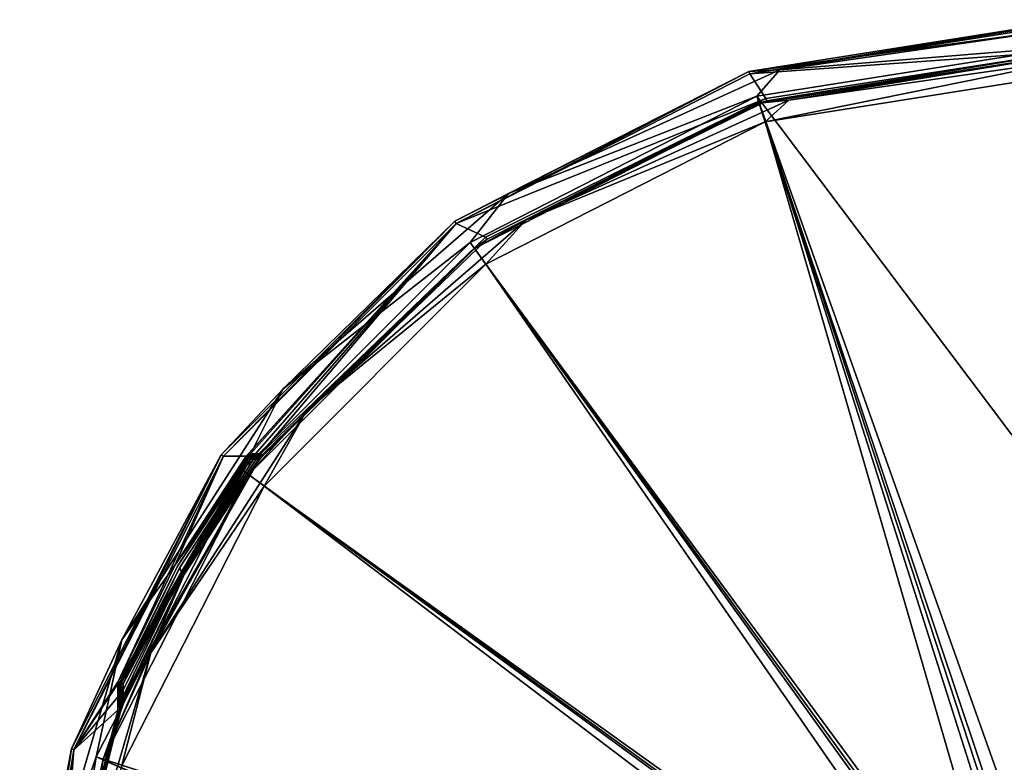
# Model space of a CAD drawing. Header units: millimetres. Extents: x -98 to 58, y -78 to 78.
# Tile 22 of 106: x -98 to -25, y 23 to 78. Entities that reach past the tile are written whole.
import ezdxf

# ---------------------------------------------------------------- set-up
doc = ezdxf.new("R2010")
doc.units = ezdxf.units.MM
doc.header["$LTSCALE"] = 52.148148
for name, color, linetype in [('368', 7, 'CONTINUOUS'), ('369', 7, 'CONTINUOUS'), ('371', 7, 'CONTINUOUS'), ('375', 7, 'CONTINUOUS'), ('377', 7, 'CONTINUOUS'), ('389', 7, 'CONTINUOUS'), ('413', 7, 'CONTINUOUS'), ('416', 7, 'CONTINUOUS'), ('589', 7, 'CONTINUOUS'), ('649', 7, 'CONTINUOUS'), ('650', 7, 'CONTINUOUS'), ('654', 7, 'CONTINUOUS'), ('655', 7, 'CONTINUOUS'), ('656', 7, 'CONTINUOUS'), ('666', 7, 'CONTINUOUS'), ('672', 7, 'CONTINUOUS'), ('673', 7, 'CONTINUOUS'), ('674', 7, 'CONTINUOUS'), ('679', 7, 'CONTINUOUS'), ('686', 7, 'CONTINUOUS'), ('687', 7, 'CONTINUOUS'), ('688', 7, 'CONTINUOUS'), ('695', 7, 'CONTINUOUS'), ('700', 7, 'CONTINUOUS'), ('703', 7, 'CONTINUOUS'), ('704', 7, 'CONTINUOUS'), ('715', 7, 'CONTINUOUS'), ('716', 7, 'CONTINUOUS'), ('726', 7, 'CONTINUOUS'), ('727', 7, 'CONTINUOUS'), ('728', 7, 'CONTINUOUS'), ('762', 7, 'CONTINUOUS'), ('765', 7, 'CONTINUOUS')]:
    doc.layers.add(name, color=color, linetype=linetype)

msp = doc.modelspace()

# ---------------------------------------------------------------- linework, layer by layer
at = {"layer": '368', "linetype": 'CONTINUOUS'}
for points in [[(-44.192, 74.469, 20), (-20, 78.3, 20), (-20, 76.2, 20), (-44.192, 74.469, 20)], [(-42.99, 72.649, 20), (-44.192, 74.469, 20), (-20, 76.2, 20), (-42.99, 72.649, 20)], [(-66.021, 63.348, 20), (-44.192, 74.469, 20), (-42.99, 72.649, 20), (-66.021, 63.348, 20)], [(-63.838, 62.327, 20), (-66.021, 63.348, 20), (-42.99, 72.649, 20), (-63.838, 62.327, 20)], [(-83.345, 46.025, 20), (-66.021, 63.348, 20), (-81.659, 46.039, 20), (-83.345, 46.025, 20)], [(-81.659, 46.039, 20), (-66.021, 63.348, 20), (-81.517, 46.157, 20), (-81.659, 46.039, 20)], [(-81.517, 46.157, 20), (-66.021, 63.348, 20), (-81.337, 46.2, 20), (-81.517, 46.157, 20)], [(-81.337, 46.2, 20), (-66.021, 63.348, 20), (-80.967, 46.2, 20), (-81.337, 46.2, 20)], [(-80.967, 46.2, 20), (-66.021, 63.348, 20), (-80.597, 46.2, 20), (-80.967, 46.2, 20)], [(-80.597, 46.2, 20), (-66.021, 63.348, 20), (-63.838, 62.327, 20), (-80.597, 46.2, 20)], [(-94.467, 24.197, 20), (-83.345, 46.025, 20), (-91.17, 29.26, 20), (-94.467, 24.197, 20)], [(-91.17, 29.26, 20), (-83.345, 46.025, 20), (-86.942, 37.947, 20), (-91.17, 29.26, 20)], [(-86.942, 37.947, 20), (-83.345, 46.025, 20), (-81.659, 46.039, 20), (-86.942, 37.947, 20)], [(-91.192, 29.185, 20), (-94.467, 24.197, 20), (-91.17, 29.26, 20), (-91.192, 29.185, 20)], [(-91.2, 29.108, 20), (-94.467, 24.197, 20), (-91.192, 29.185, 20), (-91.2, 29.108, 20)], [(-91.2, 28.128, 20), (-94.467, 24.197, 20), (-91.2, 29.108, 20), (-91.2, 28.128, 20)], [(-91.2, 27.148, 20), (-94.467, 24.197, 20), (-91.2, 28.128, 20), (-91.2, 27.148, 20)], [(-95.639, 9.231, 20), (-94.467, 24.197, 20), (-91.2, 27.148, 20), (-95.639, 9.231, 20)], [(-98.3, 0, 20), (-94.467, 24.197, 20), (-95.639, 9.231, 20), (-98.3, 0, 20)]]:
    msp.add_3dface(points, dxfattribs=at)
at = {"layer": '369', "linetype": 'CONTINUOUS'}
for points in [[(-20, 76, 23.539), (-43.485, 72.28, 23.539), (-20, 76, 20.2), (-20, 76, 23.539)], [(-20, 76, 20.2), (-43.485, 72.28, 23.539), (-42.928, 72.459, 20.2), (-20, 76, 20.2)], [(-43.485, 72.28, 23.539), (-64.672, 61.485, 23.539), (-63.72, 62.165, 20.2), (-43.485, 72.28, 23.539)], [(-42.928, 72.459, 20.2), (-43.485, 72.28, 23.539), (-63.72, 62.165, 20.2), (-42.928, 72.459, 20.2)], [(-63.72, 62.165, 20.2), (-64.672, 61.485, 23.539), (-80.438, 46.079, 22.8), (-63.72, 62.165, 20.2)], [(-80.438, 46.079, 20.2), (-63.72, 62.165, 20.2), (-80.438, 46.079, 22.8), (-80.438, 46.079, 20.2)], [(-64.672, 61.485, 23.539), (-81.485, 44.672, 23.539), (-80.611, 45.851, 23.161), (-64.672, 61.485, 23.539)], [(-80.512, 45.981, 23.062), (-64.672, 61.485, 23.539), (-80.611, 45.851, 23.161), (-80.512, 45.981, 23.062)], [(-80.438, 46.079, 22.8), (-64.672, 61.485, 23.539), (-80.512, 45.981, 23.062), (-80.438, 46.079, 22.8)], [(-80.74, 45.68, 23.2), (-81.485, 44.672, 23.539), (-86.263, 37.219, 23.2), (-80.74, 45.68, 23.2)], [(-80.611, 45.851, 23.161), (-81.485, 44.672, 23.539), (-80.74, 45.68, 23.2), (-80.611, 45.851, 23.161)], [(-81.485, 44.672, 23.539), (-92.28, 23.485, 23.539), (-86.263, 37.219, 23.2), (-81.485, 44.672, 23.539)], [(-92.28, 23.485, 23.539), (-90.614, 28.101, 23.2), (-86.263, 37.219, 23.2), (-92.28, 23.485, 23.539)], [(-90.799, 27.631, 23.154), (-90.614, 28.101, 23.2), (-92.28, 23.485, 23.539), (-90.799, 27.631, 23.154)], [(-90.907, 27.354, 23.072), (-90.799, 27.631, 23.154), (-92.28, 23.485, 23.539), (-90.907, 27.354, 23.072)], [(-91, 27.111, 22.907), (-90.907, 27.354, 23.072), (-92.28, 23.485, 23.539), (-91, 27.111, 22.907)], [(-91.009, 27.088, 22.854), (-91, 27.111, 22.907), (-92.28, 23.485, 23.539), (-91.009, 27.088, 22.854)], [(-95.44, 9.206, 20.2), (-91.013, 27.076, 20.2), (-92.28, 23.485, 23.539), (-95.44, 9.206, 20.2)], [(-91.013, 27.076, 22.8), (-91.009, 27.088, 22.854), (-92.28, 23.485, 23.539), (-91.013, 27.076, 22.8)], [(-91.013, 27.076, 21.5), (-91.013, 27.076, 22.8), (-92.28, 23.485, 23.539), (-91.013, 27.076, 21.5)], [(-91.013, 27.076, 20.2), (-91.013, 27.076, 21.5), (-92.28, 23.485, 23.539), (-91.013, 27.076, 20.2)], [(-96, 0, 23.539), (-95.44, 9.206, 20.2), (-92.28, 23.485, 23.539), (-96, 0, 23.539)]]:
    msp.add_3dface(points, dxfattribs=at)
at = {"layer": '371', "linetype": 'CONTINUOUS'}
for points in [[(-20, 78.5, 20.2), (-44.258, 74.658, 20.2), (-20, 78.5, 25.987), (-20, 78.5, 20.2)], [(-20, 78.5, 25.987), (-44.258, 74.658, 20.2), (-44.258, 74.658, 25.987), (-20, 78.5, 25.987)], [(-44.258, 74.658, 20.2), (-66.141, 63.508, 20.2), (-44.258, 74.658, 25.987), (-44.258, 74.658, 20.2)], [(-44.258, 74.658, 25.987), (-66.141, 63.508, 20.2), (-66.141, 63.508, 25.987), (-44.258, 74.658, 25.987)], [(-66.141, 63.508, 20.2), (-83.508, 46.141, 20.2), (-66.141, 63.508, 25.987), (-66.141, 63.508, 20.2)], [(-66.141, 63.508, 25.987), (-83.508, 46.141, 20.2), (-83.508, 46.141, 25.987), (-66.141, 63.508, 25.987)], [(-83.508, 46.141, 20.2), (-94.658, 24.258, 20.2), (-83.508, 46.141, 25.987), (-83.508, 46.141, 20.2)], [(-83.508, 46.141, 25.987), (-94.658, 24.258, 20.2), (-94.658, 24.258, 25.987), (-83.508, 46.141, 25.987)], [(-94.658, 24.258, 20.2), (-98.5, 0, 20.2), (-94.658, 24.258, 25.987), (-94.658, 24.258, 20.2)], [(-94.658, 24.258, 25.987), (-98.5, 0, 20.2), (-98.5, 0, 25.987), (-94.658, 24.258, 25.987)]]:
    msp.add_3dface(points, dxfattribs=at)
at = {"layer": '375', "linetype": 'CONTINUOUS'}
for points in [[(-20, 74.539, 25.038), (-22.93, 10.927, 25.978), (-43.034, 70.891, 25.038), (-20, 74.539, 25.038)], [(-43.034, 70.891, 25.038), (-24.455, 6.865, 25.988), (-63.813, 60.303, 25.038), (-43.034, 70.891, 25.038)], [(-22.93, 10.927, 25.978), (-24.455, 6.865, 25.988), (-43.034, 70.891, 25.038), (-22.93, 10.927, 25.978)], [(-63.813, 60.303, 25.038), (-25.04, 4.262, 25.992), (-80.303, 43.813, 25.038), (-63.813, 60.303, 25.038)], [(-24.455, 6.865, 25.988), (-25.04, 4.262, 25.992), (-63.813, 60.303, 25.038), (-24.455, 6.865, 25.988)], [(-80.303, 43.813, 25.038), (-25.313, 2.105, 25.994), (-90.891, 23.034, 25.038), (-80.303, 43.813, 25.038)], [(-25.04, 4.262, 25.992), (-25.313, 2.105, 25.994), (-80.303, 43.813, 25.038), (-25.04, 4.262, 25.992)]]:
    msp.add_3dface(points, dxfattribs=at)
at = {"layer": '377', "linetype": 'CONTINUOUS'}
for points in [[(-20, 76.553, 27.986), (-43.656, 72.806, 27.986), (-20, 41.398, 28.704), (-20, 76.553, 27.986)], [(-43.656, 72.806, 27.986), (-64.997, 61.933, 27.986), (-20.91, 1.296, 29), (-43.656, 72.806, 27.986)], [(-20, 41.398, 28.704), (-43.656, 72.806, 27.986), (-20, 6.238, 28.993), (-20, 41.398, 28.704)], [(-20, 6.238, 28.993), (-43.656, 72.806, 27.986), (-20.751, 2.879, 28.998), (-20, 6.238, 28.993)], [(-20.751, 2.879, 28.998), (-43.656, 72.806, 27.986), (-20.91, 1.296, 29), (-20.751, 2.879, 28.998)], [(-64.997, 61.933, 27.986), (-81.933, 44.997, 27.986), (-20.936, 0.767, 29), (-64.997, 61.933, 27.986)], [(-20.91, 1.296, 29), (-64.997, 61.933, 27.986), (-20.936, 0.767, 29), (-20.91, 1.296, 29)], [(-81.933, 44.997, 27.986), (-92.806, 23.656, 27.986), (-20.947, 0.372, 29), (-81.933, 44.997, 27.986)], [(-20.936, 0.767, 29), (-81.933, 44.997, 27.986), (-20.947, 0.372, 29), (-20.936, 0.767, 29)], [(-92.806, 23.656, 27.986), (-96.553, 0, 27.986), (-54.502, 6.7, 28.786), (-92.806, 23.656, 27.986)], [(-20.947, 0.372, 29), (-92.806, 23.656, 27.986), (-52.229, 6.303, 28.814), (-20.947, 0.372, 29)], [(-92.806, 23.656, 27.986), (-54.502, 6.7, 28.786), (-52.229, 6.303, 28.814), (-92.806, 23.656, 27.986)]]:
    msp.add_3dface(points, dxfattribs=at)
at = {"layer": '389', "linetype": 'CONTINUOUS'}
for points in [[(-43.485, 72.28, 23.539), (-20, 76, 23.539), (-41.292, 72.513, 24.585), (-43.485, 72.28, 23.539)], [(-20, 74.539, 25.038), (-43.034, 70.891, 25.038), (-20, 75.574, 24.585), (-20, 74.539, 25.038)], [(-20, 75.574, 24.585), (-43.034, 70.891, 25.038), (-41.292, 72.513, 24.585), (-20, 75.574, 24.585)], [(-20, 76, 23.539), (-20, 75.574, 24.585), (-41.292, 72.513, 24.585), (-20, 76, 23.539)], [(-60.859, 63.577, 24.585), (-43.485, 72.28, 23.539), (-41.292, 72.513, 24.585), (-60.859, 63.577, 24.585)], [(-43.034, 70.891, 25.038), (-60.859, 63.577, 24.585), (-41.292, 72.513, 24.585), (-43.034, 70.891, 25.038)], [(-64.672, 61.485, 23.539), (-43.485, 72.28, 23.539), (-60.859, 63.577, 24.585), (-64.672, 61.485, 23.539)], [(-43.034, 70.891, 25.038), (-63.813, 60.303, 25.038), (-60.859, 63.577, 24.585), (-43.034, 70.891, 25.038)], [(-77.115, 49.491, 24.585), (-64.672, 61.485, 23.539), (-60.859, 63.577, 24.585), (-77.115, 49.491, 24.585)], [(-63.813, 60.303, 25.038), (-77.115, 49.491, 24.585), (-60.859, 63.577, 24.585), (-63.813, 60.303, 25.038)], [(-81.485, 44.672, 23.539), (-64.672, 61.485, 23.539), (-77.115, 49.491, 24.585), (-81.485, 44.672, 23.539)], [(-63.813, 60.303, 25.038), (-80.303, 43.813, 25.038), (-77.115, 49.491, 24.585), (-63.813, 60.303, 25.038)], [(-88.745, 31.395, 24.585), (-81.485, 44.672, 23.539), (-77.115, 49.491, 24.585), (-88.745, 31.395, 24.585)], [(-80.303, 43.813, 25.038), (-88.745, 31.395, 24.585), (-77.115, 49.491, 24.585), (-80.303, 43.813, 25.038)], [(-92.28, 23.485, 23.539), (-81.485, 44.672, 23.539), (-88.745, 31.395, 24.585), (-92.28, 23.485, 23.539)], [(-80.303, 43.813, 25.038), (-90.891, 23.034, 25.038), (-88.745, 31.395, 24.585), (-80.303, 43.813, 25.038)], [(-94.805, 10.755, 24.585), (-92.28, 23.485, 23.539), (-88.745, 31.395, 24.585), (-94.805, 10.755, 24.585)], [(-90.891, 23.034, 25.038), (-94.805, 10.755, 24.585), (-88.745, 31.395, 24.585), (-90.891, 23.034, 25.038)], [(-96, 0, 23.539), (-92.28, 23.485, 23.539), (-94.805, 10.755, 24.585), (-96, 0, 23.539)]]:
    msp.add_3dface(points, dxfattribs=at)
at = {"layer": '413', "linetype": 'CONTINUOUS'}
for points in [[(-44.192, 74.469, 20), (-44.258, 74.658, 20.2), (-20, 78.5, 20.2), (-44.192, 74.469, 20)], [(-44.192, 74.469, 20), (-20, 78.5, 20.2), (-20, 78.441, 20.059), (-44.192, 74.469, 20)], [(-20, 78.3, 20), (-44.192, 74.469, 20), (-20, 78.441, 20.059), (-20, 78.3, 20)], [(-66.021, 63.348, 20), (-66.141, 63.508, 20.2), (-44.258, 74.658, 20.2), (-66.021, 63.348, 20)], [(-44.192, 74.469, 20), (-66.021, 63.348, 20), (-44.258, 74.658, 20.2), (-44.192, 74.469, 20)], [(-83.345, 46.025, 20), (-83.508, 46.141, 20.2), (-66.141, 63.508, 20.2), (-83.345, 46.025, 20)], [(-66.021, 63.348, 20), (-83.345, 46.025, 20), (-66.141, 63.508, 20.2), (-66.021, 63.348, 20)], [(-94.467, 24.197, 20), (-94.658, 24.258, 20.2), (-83.508, 46.141, 20.2), (-94.467, 24.197, 20)], [(-83.345, 46.025, 20), (-94.467, 24.197, 20), (-83.508, 46.141, 20.2), (-83.345, 46.025, 20)], [(-98.3, 0, 20), (-98.5, 0, 20.2), (-94.658, 24.258, 20.2), (-98.3, 0, 20)], [(-94.467, 24.197, 20), (-98.3, 0, 20), (-94.658, 24.258, 20.2), (-94.467, 24.197, 20)]]:
    msp.add_3dface(points, dxfattribs=at)
at = {"layer": '416', "linetype": 'CONTINUOUS'}
for points in [[(-42.99, 72.649, 20), (-20, 76.2, 20), (-42.928, 72.459, 20.2), (-42.99, 72.649, 20)], [(-20, 76.2, 20), (-20, 76, 20.2), (-42.928, 72.459, 20.2), (-20, 76.2, 20)], [(-63.838, 62.327, 20), (-42.99, 72.649, 20), (-63.72, 62.165, 20.2), (-63.838, 62.327, 20)], [(-42.99, 72.649, 20), (-42.928, 72.459, 20.2), (-63.72, 62.165, 20.2), (-42.99, 72.649, 20)], [(-80.597, 46.2, 20), (-63.838, 62.327, 20), (-80.485, 46.114, 20.059), (-80.597, 46.2, 20)], [(-63.838, 62.327, 20), (-80.438, 46.079, 20.2), (-80.485, 46.114, 20.059), (-63.838, 62.327, 20)], [(-63.838, 62.327, 20), (-63.72, 62.165, 20.2), (-80.438, 46.079, 20.2), (-63.838, 62.327, 20)]]:
    msp.add_3dface(points, dxfattribs=at)
at = {"layer": '589', "linetype": 'CONTINUOUS'}
for points in [[(-20, 78.5, 25.987), (-44.258, 74.658, 25.987), (-20, 77.933, 27.383), (-20, 78.5, 25.987)], [(-20, 77.933, 27.383), (-44.258, 74.658, 25.987), (-41.956, 74.776, 27.383), (-20, 77.933, 27.383)], [(-20, 76.553, 27.986), (-20, 77.933, 27.383), (-41.956, 74.776, 27.383), (-20, 76.553, 27.986)], [(-43.656, 72.806, 27.986), (-20, 76.553, 27.986), (-41.956, 74.776, 27.383), (-43.656, 72.806, 27.986)], [(-41.956, 74.776, 27.383), (-44.258, 74.658, 25.987), (-62.134, 65.561, 27.383), (-41.956, 74.776, 27.383)], [(-43.656, 72.806, 27.986), (-41.956, 74.776, 27.383), (-62.134, 65.561, 27.383), (-43.656, 72.806, 27.986)], [(-44.258, 74.658, 25.987), (-66.141, 63.508, 25.987), (-62.134, 65.561, 27.383), (-44.258, 74.658, 25.987)], [(-64.997, 61.933, 27.986), (-43.656, 72.806, 27.986), (-62.134, 65.561, 27.383), (-64.997, 61.933, 27.986)], [(-62.134, 65.561, 27.383), (-66.141, 63.508, 25.987), (-78.898, 51.035, 27.383), (-62.134, 65.561, 27.383)], [(-64.997, 61.933, 27.986), (-62.134, 65.561, 27.383), (-78.898, 51.035, 27.383), (-64.997, 61.933, 27.986)], [(-66.141, 63.508, 25.987), (-83.508, 46.141, 25.987), (-78.898, 51.035, 27.383), (-66.141, 63.508, 25.987)], [(-81.933, 44.997, 27.986), (-64.997, 61.933, 27.986), (-78.898, 51.035, 27.383), (-81.933, 44.997, 27.986)], [(-78.898, 51.035, 27.383), (-83.508, 46.141, 25.987), (-90.89, 32.374, 27.383), (-78.898, 51.035, 27.383)], [(-81.933, 44.997, 27.986), (-78.898, 51.035, 27.383), (-90.89, 32.374, 27.383), (-81.933, 44.997, 27.986)], [(-83.508, 46.141, 25.987), (-94.658, 24.258, 25.987), (-90.89, 32.374, 27.383), (-83.508, 46.141, 25.987)], [(-92.806, 23.656, 27.986), (-81.933, 44.997, 27.986), (-90.89, 32.374, 27.383), (-92.806, 23.656, 27.986)], [(-90.89, 32.374, 27.383), (-94.658, 24.258, 25.987), (-97.14, 11.091, 27.383), (-90.89, 32.374, 27.383)], [(-92.806, 23.656, 27.986), (-90.89, 32.374, 27.383), (-97.14, 11.091, 27.383), (-92.806, 23.656, 27.986)], [(-94.658, 24.258, 25.987), (-98.5, 0, 25.987), (-97.14, 11.091, 27.383), (-94.658, 24.258, 25.987)], [(-96.553, 0, 27.986), (-92.806, 23.656, 27.986), (-97.14, 11.091, 27.383), (-96.553, 0, 27.986)]]:
    msp.add_3dface(points, dxfattribs=at)
at = {"layer": '649', "linetype": 'CONTINUOUS'}
for points in [[(-81.498, 45.92, 22.8), (-86.768, 37.85, 22.8), (-81.498, 45.92, 20.2), (-81.498, 45.92, 22.8)], [(-81.498, 45.92, 20.2), (-86.768, 37.85, 22.8), (-86.768, 37.85, 20.2), (-81.498, 45.92, 20.2)], [(-86.768, 37.85, 22.8), (-90.985, 29.184, 22.8), (-86.768, 37.85, 20.2), (-86.768, 37.85, 22.8)], [(-86.768, 37.85, 20.2), (-90.985, 29.184, 22.8), (-90.985, 29.184, 20.2), (-86.768, 37.85, 20.2)]]:
    msp.add_3dface(points, dxfattribs=at)
at = {"layer": '650', "linetype": 'CONTINUOUS'}
for points in [[(-81.337, 46, 22.8), (-81.337, 46, 20.2), (-80.597, 46, 22.8), (-81.337, 46, 22.8)], [(-80.597, 46, 22.8), (-81.337, 46, 20.2), (-80.597, 46, 20.2), (-80.597, 46, 22.8)]]:
    msp.add_3dface(points, dxfattribs=at)
at = {"layer": '654', "linetype": 'CONTINUOUS'}
for points in [[(-81.498, 45.92, 22.8), (-81.498, 45.92, 20.2), (-81.427, 45.979, 20.2), (-81.498, 45.92, 22.8)], [(-81.427, 45.979, 22.8), (-81.498, 45.92, 22.8), (-81.427, 45.979, 20.2), (-81.427, 45.979, 22.8)], [(-81.337, 46, 20.2), (-81.337, 46, 22.8), (-81.427, 45.979, 22.8), (-81.337, 46, 20.2)], [(-81.337, 46, 20.2), (-81.427, 45.979, 22.8), (-81.427, 45.979, 20.2), (-81.337, 46, 20.2)]]:
    msp.add_3dface(points, dxfattribs=at)
at = {"layer": '655', "linetype": 'CONTINUOUS'}
for points in [[(-81.337, 46, 22.8), (-80.597, 46, 22.8), (-80.653, 45.963, 22.916), (-81.337, 46, 22.8)], [(-81.337, 46, 22.8), (-80.653, 45.963, 22.916), (-81.337, 45.941, 22.942), (-81.337, 46, 22.8)], [(-80.653, 45.963, 22.916), (-80.746, 45.902, 22.972), (-81.337, 45.941, 22.942), (-80.653, 45.963, 22.916)], [(-81.119, 45.8, 23), (-81.337, 45.8, 23), (-81.337, 45.941, 22.942), (-81.119, 45.8, 23)], [(-80.901, 45.8, 23), (-81.119, 45.8, 23), (-81.337, 45.941, 22.942), (-80.901, 45.8, 23)], [(-80.746, 45.902, 22.972), (-80.901, 45.8, 23), (-81.337, 45.941, 22.942), (-80.746, 45.902, 22.972)]]:
    msp.add_3dface(points, dxfattribs=at)
at = {"layer": '656', "linetype": 'CONTINUOUS'}
for points in [[(-91, 27.148, 22.8), (-91, 29.108, 22.8), (-90.941, 29.108, 22.942), (-91, 27.148, 22.8)], [(-90.96, 27.354, 22.919), (-91, 27.148, 22.8), (-90.941, 29.108, 22.942), (-90.96, 27.354, 22.919)], [(-90.904, 27.644, 22.971), (-90.96, 27.354, 22.919), (-90.941, 29.108, 22.942), (-90.904, 27.644, 22.971)], [(-90.8, 29.108, 23), (-90.904, 27.644, 22.971), (-90.941, 29.108, 22.942), (-90.8, 29.108, 23)], [(-90.8, 28.645, 23), (-90.904, 27.644, 22.971), (-90.8, 29.108, 23), (-90.8, 28.645, 23)], [(-90.8, 28.183, 23), (-90.904, 27.644, 22.971), (-90.8, 28.645, 23), (-90.8, 28.183, 23)]]:
    msp.add_3dface(points, dxfattribs=at)
at = {"layer": '666', "linetype": 'CONTINUOUS'}
for points in [[(-90.996, 29.147, 22.8), (-91, 29.108, 22.8), (-90.996, 29.147, 20.2), (-90.996, 29.147, 22.8)], [(-90.996, 29.147, 20.2), (-91, 29.108, 22.8), (-91, 29.108, 20.2), (-90.996, 29.147, 20.2)], [(-90.985, 29.184, 20.2), (-90.985, 29.184, 22.8), (-90.996, 29.147, 22.8), (-90.985, 29.184, 20.2)], [(-90.985, 29.184, 20.2), (-90.996, 29.147, 22.8), (-90.996, 29.147, 20.2), (-90.985, 29.184, 20.2)]]:
    msp.add_3dface(points, dxfattribs=at)
at = {"layer": '672', "linetype": 'CONTINUOUS'}
for points in [[(-91.2, 27.148, 20), (-91.2, 28.128, 20), (-91.059, 29.108, 20.059), (-91.2, 27.148, 20)], [(-91.059, 27.148, 20.059), (-91.2, 27.148, 20), (-91.059, 29.108, 20.059), (-91.059, 27.148, 20.059)], [(-91.2, 28.128, 20), (-91.2, 29.108, 20), (-91.059, 29.108, 20.059), (-91.2, 28.128, 20)], [(-91.059, 27.148, 20.059), (-91, 29.108, 20.2), (-91, 27.148, 20.2), (-91.059, 27.148, 20.059)], [(-91, 29.108, 20.2), (-91.059, 27.148, 20.059), (-91.059, 29.108, 20.059), (-91, 29.108, 20.2)]]:
    msp.add_3dface(points, dxfattribs=at)
at = {"layer": '673', "linetype": 'CONTINUOUS'}
for points in [[(-91.17, 29.26, 20), (-86.942, 37.947, 20), (-81.544, 45.955, 20.059), (-91.17, 29.26, 20)], [(-91.039, 29.206, 20.059), (-91.17, 29.26, 20), (-81.544, 45.955, 20.059), (-91.039, 29.206, 20.059)], [(-81.498, 45.92, 20.2), (-91.039, 29.206, 20.059), (-81.544, 45.955, 20.059), (-81.498, 45.92, 20.2)], [(-81.498, 45.92, 20.2), (-86.768, 37.85, 20.2), (-91.039, 29.206, 20.059), (-81.498, 45.92, 20.2)], [(-86.942, 37.947, 20), (-81.659, 46.039, 20), (-81.544, 45.955, 20.059), (-86.942, 37.947, 20)], [(-86.768, 37.85, 20.2), (-90.985, 29.184, 20.2), (-91.039, 29.206, 20.059), (-86.768, 37.85, 20.2)]]:
    msp.add_3dface(points, dxfattribs=at)
at = {"layer": '674', "linetype": 'CONTINUOUS'}
for points in [[(-81.337, 46.2, 20), (-80.967, 46.2, 20), (-80.597, 46.059, 20.059), (-81.337, 46.2, 20)], [(-81.337, 46.2, 20), (-80.597, 46.059, 20.059), (-81.337, 46.059, 20.059), (-81.337, 46.2, 20)], [(-80.967, 46.2, 20), (-80.597, 46.2, 20), (-80.597, 46.059, 20.059), (-80.967, 46.2, 20)], [(-80.597, 46, 20.2), (-81.337, 46, 20.2), (-81.337, 46.059, 20.059), (-80.597, 46, 20.2)], [(-80.597, 46.059, 20.059), (-80.597, 46, 20.2), (-81.337, 46.059, 20.059), (-80.597, 46.059, 20.059)]]:
    msp.add_3dface(points, dxfattribs=at)
at = {"layer": '679', "linetype": 'CONTINUOUS'}
for points in [[(-91.013, 27.076, 22.8), (-91.013, 27.076, 21.5), (-91.003, 27.112, 20.2), (-91.013, 27.076, 22.8)], [(-91.013, 27.076, 22.8), (-91.003, 27.112, 20.2), (-91.003, 27.112, 22.8), (-91.013, 27.076, 22.8)], [(-91.013, 27.076, 21.5), (-91.013, 27.076, 20.2), (-91.003, 27.112, 20.2), (-91.013, 27.076, 21.5)], [(-91, 27.148, 22.8), (-91.003, 27.112, 22.8), (-91, 27.148, 21.5), (-91, 27.148, 22.8)], [(-91.003, 27.112, 20.2), (-91, 27.148, 20.2), (-91.003, 27.112, 22.8), (-91.003, 27.112, 20.2)], [(-91.003, 27.112, 22.8), (-91, 27.148, 20.2), (-91, 27.148, 21.5), (-91.003, 27.112, 22.8)]]:
    msp.add_3dface(points, dxfattribs=at)
at = {"layer": '686', "linetype": 'CONTINUOUS'}
for points in [[(-80.597, 46, 22.8), (-80.509, 46.02, 20.2), (-80.508, 46.021, 22.8), (-80.597, 46, 22.8)], [(-80.597, 46, 22.8), (-80.597, 46, 20.2), (-80.509, 46.02, 20.2), (-80.597, 46, 22.8)], [(-80.509, 46.02, 20.2), (-80.438, 46.079, 20.2), (-80.508, 46.021, 22.8), (-80.509, 46.02, 20.2)], [(-80.438, 46.079, 20.2), (-80.438, 46.079, 22.8), (-80.508, 46.021, 22.8), (-80.438, 46.079, 20.2)]]:
    msp.add_3dface(points, dxfattribs=at)
at = {"layer": '687', "linetype": 'CONTINUOUS'}
for points in [[(-80.787, 45.715, 23.059), (-90.8, 28.183, 23), (-86.431, 37.328, 23), (-80.787, 45.715, 23.059)], [(-90.8, 28.183, 23), (-80.787, 45.715, 23.059), (-90.669, 28.122, 23.059), (-90.8, 28.183, 23)], [(-80.787, 45.715, 23.059), (-80.74, 45.68, 23.2), (-90.669, 28.122, 23.059), (-80.787, 45.715, 23.059)], [(-80.74, 45.68, 23.2), (-86.263, 37.219, 23.2), (-90.669, 28.122, 23.059), (-80.74, 45.68, 23.2)], [(-80.901, 45.8, 23), (-80.787, 45.715, 23.059), (-86.431, 37.328, 23), (-80.901, 45.8, 23)], [(-86.263, 37.219, 23.2), (-90.614, 28.101, 23.2), (-90.669, 28.122, 23.059), (-86.263, 37.219, 23.2)]]:
    msp.add_3dface(points, dxfattribs=at)
at = {"layer": '688', "linetype": 'CONTINUOUS'}
for points in [[(-95.639, 9.231, 20), (-91.2, 27.148, 20), (-95.44, 9.206, 20.2), (-95.639, 9.231, 20)], [(-95.44, 9.206, 20.2), (-91.2, 27.148, 20), (-91.068, 27.097, 20.059), (-95.44, 9.206, 20.2)], [(-91.013, 27.076, 20.2), (-95.44, 9.206, 20.2), (-91.068, 27.097, 20.059), (-91.013, 27.076, 20.2)]]:
    msp.add_3dface(points, dxfattribs=at)
at = {"layer": '695', "linetype": 'CONTINUOUS'}
for points in [[(-91.2, 27.148, 20), (-91.059, 27.148, 20.059), (-91.068, 27.097, 20.059), (-91.2, 27.148, 20)], [(-91.059, 27.148, 20.059), (-91, 27.148, 20.2), (-91.068, 27.097, 20.059), (-91.059, 27.148, 20.059)], [(-91, 27.148, 20.2), (-91.003, 27.112, 20.2), (-91.068, 27.097, 20.059), (-91, 27.148, 20.2)], [(-91.003, 27.112, 20.2), (-91.013, 27.076, 20.2), (-91.068, 27.097, 20.059), (-91.003, 27.112, 20.2)]]:
    msp.add_3dface(points, dxfattribs=at)
at = {"layer": '700', "linetype": 'CONTINUOUS'}
for points in [[(-80.597, 46.2, 20), (-80.485, 46.114, 20.059), (-80.597, 46.059, 20.059), (-80.597, 46.2, 20)], [(-80.485, 46.114, 20.059), (-80.438, 46.079, 20.2), (-80.597, 46.059, 20.059), (-80.485, 46.114, 20.059)], [(-80.597, 46.059, 20.059), (-80.438, 46.079, 20.2), (-80.509, 46.02, 20.2), (-80.597, 46.059, 20.059)], [(-80.597, 46, 20.2), (-80.597, 46.059, 20.059), (-80.509, 46.02, 20.2), (-80.597, 46, 20.2)]]:
    msp.add_3dface(points, dxfattribs=at)
at = {"layer": '703', "linetype": 'CONTINUOUS'}
for points in [[(-90.799, 27.631, 23.154), (-90.904, 27.644, 22.971), (-90.8, 28.183, 23), (-90.799, 27.631, 23.154)], [(-90.799, 27.631, 23.154), (-90.8, 28.183, 23), (-90.669, 28.122, 23.059), (-90.799, 27.631, 23.154)], [(-90.614, 28.101, 23.2), (-90.799, 27.631, 23.154), (-90.669, 28.122, 23.059), (-90.614, 28.101, 23.2)], [(-91.009, 27.088, 22.854), (-91.013, 27.076, 22.8), (-90.96, 27.354, 22.919), (-91.009, 27.088, 22.854)], [(-90.96, 27.354, 22.919), (-91.013, 27.076, 22.8), (-91.003, 27.112, 22.8), (-90.96, 27.354, 22.919)], [(-91, 27.111, 22.907), (-91.009, 27.088, 22.854), (-90.96, 27.354, 22.919), (-91, 27.111, 22.907)], [(-91, 27.148, 22.8), (-90.96, 27.354, 22.919), (-91.003, 27.112, 22.8), (-91, 27.148, 22.8)], [(-90.907, 27.354, 23.072), (-91, 27.111, 22.907), (-90.96, 27.354, 22.919), (-90.907, 27.354, 23.072)], [(-90.907, 27.354, 23.072), (-90.96, 27.354, 22.919), (-90.904, 27.644, 22.971), (-90.907, 27.354, 23.072)], [(-90.799, 27.631, 23.154), (-90.907, 27.354, 23.072), (-90.904, 27.644, 22.971), (-90.799, 27.631, 23.154)]]:
    msp.add_3dface(points, dxfattribs=at)
at = {"layer": '704', "linetype": 'CONTINUOUS'}
for points in [[(-80.901, 45.8, 23), (-80.746, 45.902, 22.972), (-80.787, 45.715, 23.059), (-80.901, 45.8, 23)], [(-80.746, 45.902, 22.972), (-80.74, 45.68, 23.2), (-80.787, 45.715, 23.059), (-80.746, 45.902, 22.972)], [(-80.512, 45.981, 23.062), (-80.611, 45.851, 23.161), (-80.746, 45.902, 22.972), (-80.512, 45.981, 23.062)], [(-80.512, 45.981, 23.062), (-80.746, 45.902, 22.972), (-80.653, 45.963, 22.916), (-80.512, 45.981, 23.062)], [(-80.611, 45.851, 23.161), (-80.74, 45.68, 23.2), (-80.746, 45.902, 22.972), (-80.611, 45.851, 23.161)], [(-80.597, 46, 22.8), (-80.512, 45.981, 23.062), (-80.653, 45.963, 22.916), (-80.597, 46, 22.8)], [(-80.512, 45.981, 23.062), (-80.597, 46, 22.8), (-80.508, 46.021, 22.8), (-80.512, 45.981, 23.062)], [(-80.438, 46.079, 22.8), (-80.512, 45.981, 23.062), (-80.508, 46.021, 22.8), (-80.438, 46.079, 22.8)]]:
    msp.add_3dface(points, dxfattribs=at)
at = {"layer": '715', "linetype": 'CONTINUOUS'}
for points in [[(-91.2, 29.108, 20), (-91.192, 29.185, 20), (-91.039, 29.206, 20.059), (-91.2, 29.108, 20)], [(-91.059, 29.108, 20.059), (-91.2, 29.108, 20), (-91.039, 29.206, 20.059), (-91.059, 29.108, 20.059)], [(-91.192, 29.185, 20), (-91.17, 29.26, 20), (-91.039, 29.206, 20.059), (-91.192, 29.185, 20)], [(-90.985, 29.184, 20.2), (-91.059, 29.108, 20.059), (-91.039, 29.206, 20.059), (-90.985, 29.184, 20.2)], [(-90.985, 29.184, 20.2), (-90.996, 29.147, 20.2), (-91.059, 29.108, 20.059), (-90.985, 29.184, 20.2)], [(-90.996, 29.147, 20.2), (-91, 29.108, 20.2), (-91.059, 29.108, 20.059), (-90.996, 29.147, 20.2)]]:
    msp.add_3dface(points, dxfattribs=at)
at = {"layer": '716', "linetype": 'CONTINUOUS'}
for points in [[(-81.659, 46.039, 20), (-81.517, 46.157, 20), (-81.337, 46.059, 20.059), (-81.659, 46.039, 20)], [(-81.517, 46.157, 20), (-81.337, 46.2, 20), (-81.337, 46.059, 20.059), (-81.517, 46.157, 20)], [(-81.544, 45.955, 20.059), (-81.659, 46.039, 20), (-81.337, 46.059, 20.059), (-81.544, 45.955, 20.059)], [(-81.337, 46, 20.2), (-81.544, 45.955, 20.059), (-81.337, 46.059, 20.059), (-81.337, 46, 20.2)], [(-81.337, 46, 20.2), (-81.427, 45.979, 20.2), (-81.544, 45.955, 20.059), (-81.337, 46, 20.2)], [(-81.427, 45.979, 20.2), (-81.498, 45.92, 20.2), (-81.544, 45.955, 20.059), (-81.427, 45.979, 20.2)]]:
    msp.add_3dface(points, dxfattribs=at)
at = {"layer": '726', "linetype": 'CONTINUOUS'}
for points in [[(-81.498, 45.92, 22.8), (-81.427, 45.979, 22.8), (-81.337, 45.941, 22.942), (-81.498, 45.92, 22.8)], [(-81.498, 45.92, 22.8), (-81.337, 45.941, 22.942), (-81.451, 45.885, 22.941), (-81.498, 45.92, 22.8)], [(-81.337, 45.941, 22.942), (-81.337, 45.8, 23), (-81.451, 45.885, 22.941), (-81.337, 45.941, 22.942)], [(-81.427, 45.979, 22.8), (-81.337, 46, 22.8), (-81.337, 45.941, 22.942), (-81.427, 45.979, 22.8)]]:
    msp.add_3dface(points, dxfattribs=at)
at = {"layer": '727', "linetype": 'CONTINUOUS'}
for points in [[(-90.985, 29.184, 22.8), (-86.768, 37.85, 22.8), (-81.451, 45.885, 22.941), (-90.985, 29.184, 22.8)], [(-90.985, 29.184, 22.8), (-81.451, 45.885, 22.941), (-90.931, 29.162, 22.941), (-90.985, 29.184, 22.8)], [(-81.451, 45.885, 22.941), (-81.337, 45.8, 23), (-90.931, 29.162, 22.941), (-81.451, 45.885, 22.941)], [(-90.931, 29.162, 22.941), (-81.337, 45.8, 23), (-86.594, 37.752, 23), (-90.931, 29.162, 22.941)], [(-86.768, 37.85, 22.8), (-81.498, 45.92, 22.8), (-81.451, 45.885, 22.941), (-86.768, 37.85, 22.8)], [(-90.8, 29.108, 23), (-90.931, 29.162, 22.941), (-86.594, 37.752, 23), (-90.8, 29.108, 23)]]:
    msp.add_3dface(points, dxfattribs=at)
at = {"layer": '728', "linetype": 'CONTINUOUS'}
for points in [[(-91, 29.108, 22.8), (-90.985, 29.184, 22.8), (-90.941, 29.108, 22.942), (-91, 29.108, 22.8)], [(-90.985, 29.184, 22.8), (-91, 29.108, 22.8), (-90.996, 29.147, 22.8), (-90.985, 29.184, 22.8)], [(-90.941, 29.108, 22.942), (-90.985, 29.184, 22.8), (-90.931, 29.162, 22.941), (-90.941, 29.108, 22.942)], [(-90.8, 29.108, 23), (-90.941, 29.108, 22.942), (-90.931, 29.162, 22.941), (-90.8, 29.108, 23)]]:
    msp.add_3dface(points, dxfattribs=at)
at = {"layer": '762', "linetype": 'CONTINUOUS'}
for points in [[(-81.337, 45.8, 23), (-86.431, 37.328, 23), (-86.594, 37.752, 23), (-81.337, 45.8, 23)], [(-81.337, 45.8, 23), (-81.119, 45.8, 23), (-86.431, 37.328, 23), (-81.337, 45.8, 23)], [(-81.119, 45.8, 23), (-80.901, 45.8, 23), (-86.431, 37.328, 23), (-81.119, 45.8, 23)], [(-86.431, 37.328, 23), (-90.8, 29.108, 23), (-86.594, 37.752, 23), (-86.431, 37.328, 23)], [(-90.8, 28.183, 23), (-90.8, 28.645, 23), (-86.431, 37.328, 23), (-90.8, 28.183, 23)], [(-90.8, 28.645, 23), (-90.8, 29.108, 23), (-86.431, 37.328, 23), (-90.8, 28.645, 23)]]:
    msp.add_3dface(points, dxfattribs=at)
at = {"layer": '765', "linetype": 'CONTINUOUS'}
for points in [[(-91, 29.108, 22.8), (-91, 27.148, 22.8), (-91, 27.148, 21.5), (-91, 29.108, 22.8)], [(-91, 29.108, 20.2), (-91, 29.108, 22.8), (-91, 27.148, 20.2), (-91, 29.108, 20.2)], [(-91, 27.148, 20.2), (-91, 29.108, 22.8), (-91, 27.148, 21.5), (-91, 27.148, 20.2)]]:
    msp.add_3dface(points, dxfattribs=at)

doc.saveas('drawing.dxf')
